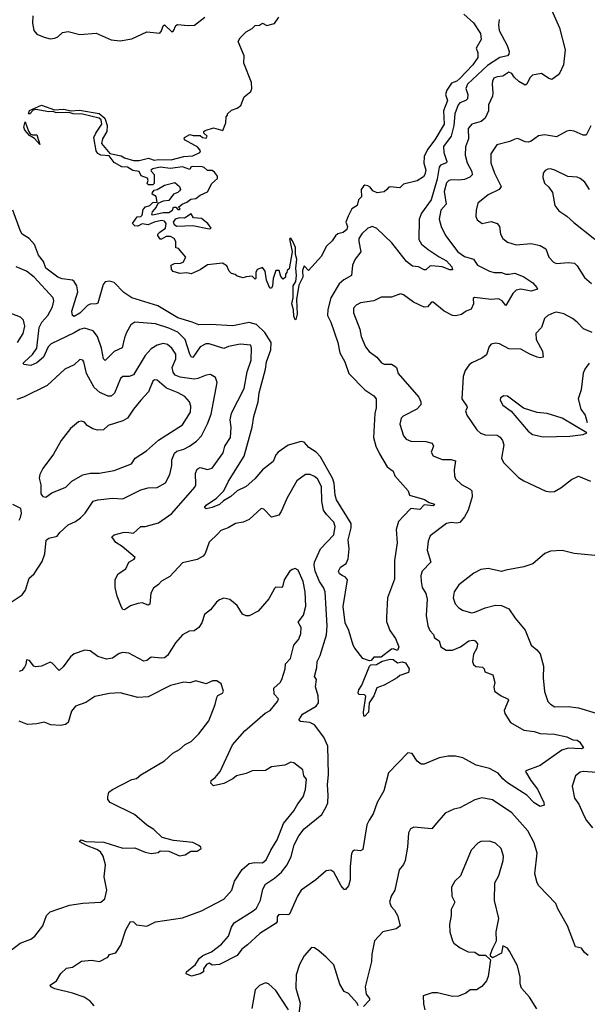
# Model space of a CAD drawing. Extents: x 1603745 to 1745082, y 385868 to 533966.
# Tile 222 of 256: x 1680209 to 1684033, y 399626 to 406259. Entities that reach past the tile are written whole.
import ezdxf

# ---------------------------------------------------------------- set-up
doc = ezdxf.new("R2010")
doc.units = 0

msp = doc.modelspace()

# ---------------------------------------------------------------- linework, layer by layer
at = {"layer": '0CON20XD'}
for points in [[(1683202.5, 406295), (1683266.8, 406236.8), (1683313.6, 406165), (1683317.1, 406125), (1683284.2, 406065.8), (1683295.8, 406035), (1683295.5, 406005), (1683262.1, 405955), (1683175, 405861.5), (1683155, 405844.5), (1683118.2, 405831.8), (1683086.5, 405785), (1683077.8, 405755), (1683091.1, 405715), (1683065.2, 405644.8), (1683068.4, 405555), (1683005, 405449.2), (1682956.8, 405383.2), (1682933.9, 405336.1), (1682932.5, 405292.5), (1682945.6, 405245), (1682939.2, 405215), (1682928.8, 405201.2), (1682886.1, 405173.9), (1682795, 405150), (1682770, 405125), (1682705, 405132.5), (1682695, 405130), (1682682.5, 405115), (1682665, 405100), (1682616.7, 405093.3), (1682587.5, 405105), (1682569.5, 405129.5), (1682555, 405138.8), (1682535, 405143.3), (1682525, 405137.5), (1682510, 405115), (1682512.5, 405065), (1682492.5, 405045), (1682482.5, 405007.5), (1682447.5, 404985), (1682422.5, 404935), (1682407.5, 404895), (1682416.7, 404865), (1682412.5, 404845), (1682388, 404825), (1682353, 404817), (1682336.8, 404803.2), (1682315, 404770), (1682275, 404730), (1682243.3, 404665), (1682155, 404570), (1682125, 404600), (1682115, 404570), (1682116, 404525), (1682090.5, 404469.5), (1682074.3, 404375), (1682079.4, 404275), (1682070, 404240), (1682065, 404237.5), (1682055, 404262.5), (1682054.5, 404305), (1682042.5, 404345), (1682050.6, 404385), (1682052.2, 404465), (1682070, 404495), (1682074.5, 404535), (1682070, 404585), (1682075.6, 404645), (1682066.9, 404676.9), (1682068.2, 404725), (1682048.2, 404768.2), (1682035, 404786.2), (1682027.5, 404782.5), (1682043.8, 404695), (1682025, 404580), (1682011.7, 404568.3), (1682010, 404555), (1682000, 404545), (1682000, 404525), (1681985, 404510), (1681968.3, 404528.3), (1681958.3, 404568.3), (1681935, 404570), (1681916.7, 404515), (1681913, 404467), (1681905, 404450), (1681895, 404450), (1681887.5, 404465), (1681872.5, 404505), (1681862.5, 404565), (1681845, 404590), (1681810, 404575), (1681800, 404555), (1681800, 404515), (1681795, 404510), (1681775, 404530), (1681735, 404527.5), (1681715, 404520), (1681675, 404530), (1681661.7, 404541.7), (1681635, 404550), (1681620, 404565), (1681605, 404600), (1681575, 404617.5), (1681475, 404606.7), (1681426.1, 404573.9), (1681365, 404547.5), (1681335, 404552.5), (1681288.3, 404548.3), (1681243.6, 404563.6), (1681232.5, 404575), (1681230, 404605), (1681253, 404617), (1681291.7, 404618.3), (1681310, 404625), (1681328.3, 404658.3), (1681278.3, 404718.3), (1681261.7, 404721.7), (1681260, 404765), (1681250, 404785), (1681225, 404797.5), (1681195, 404797.5), (1681165, 404780), (1681155, 404780), (1681140, 404805), (1681140, 404815), (1681152.3, 404827.7), (1681192.5, 404855), (1681196.2, 404885), (1681185, 404902), (1681165, 404906.5), (1681115, 404895.6), (1681075, 404876.7), (1681035, 404883.1), (1681005, 404867.1), (1680985, 404870), (1680968.8, 404885), (1681000.3, 404929.7), (1681025, 404933.5), (1681035, 404941.2), (1681040, 404980), (1681057, 404997), (1681085, 405008), (1681105, 405026.2), (1681135, 405030), (1681127.5, 405067.5), (1681102.5, 405082.5), (1681102.9, 405095), (1681115, 405111.2), (1681135, 405113.8), (1681185, 405143.1), (1681255, 405161.1), (1681286, 405135), (1681291.4, 405115), (1681286.2, 405105), (1681275.5, 405094.5), (1681245, 405084), (1681215, 405041.4), (1681175, 405037.1), (1681140, 405020), (1681129.2, 404995), (1681102, 404965), (1681097.5, 404947.5), (1681105, 404944.2), (1681175, 404958.8), (1681215, 404960), (1681237.5, 404975), (1681245, 404996.2), (1681260, 404995), (1681275, 404980), (1681285, 404980), (1681290, 404985), (1681280, 404995), (1681303.9, 405016.1), (1681335, 405028.8), (1681361.1, 405048.9), (1681396.7, 405055), (1681425, 405076.7), (1681475, 405098.8), (1681502.5, 405155), (1681541.7, 405188.3), (1681542.5, 405205), (1681522.5, 405232.5), (1681505, 405242), (1681473.3, 405243.3), (1681453, 405263), (1681437.7, 405267.7), (1681370.9, 405269.1), (1681361.2, 405265), (1681355, 405250), (1681306.4, 405266.4), (1681225, 405257.1), (1681155, 405265.3), (1681105, 405253.8), (1681092.9, 405245), (1681096.1, 405236.1), (1681114, 405215), (1681114.1, 405155.9), (1681105, 405146.2), (1681076.1, 405146.1), (1681068.8, 405155), (1681073.8, 405175), (1681070.5, 405190.5), (1681028, 405208), (1681013.3, 405235), (1680972.2, 405242.2), (1680935, 405264.3), (1680897.4, 405267.4), (1680846.2, 405296.2), (1680811.9, 405341.9), (1680755, 405345.4), (1680735, 405357.8), (1680724.6, 405375), (1680708.5, 405465), (1680721.1, 405495), (1680763.1, 405555), (1680758.2, 405585), (1680745, 405594.6), (1680632.7, 405622.7), (1680570, 405625), (1680542.4, 405632.4), (1680455, 405632.3), (1680435, 405640), (1680405, 405638.8), (1680317.1, 405652.9), (1680300, 405650), (1680277.5, 405625), (1680267.5, 405625), (1680275, 405647.8), (1680355, 405682.7), (1680442.5, 405652.5), (1680505, 405656.2), (1680555, 405645.5), (1680611.7, 405648.3), (1680745, 405627.3), (1680782.7, 405595), (1680799.4, 405545), (1680795.4, 405504.6), (1680766.2, 405455), (1680760, 405425), (1680816.6, 405356.6), (1680892.6, 405342.6), (1680915, 405329.1), (1680975, 405310), (1681015, 405310.4), (1681077, 405327), (1681115, 405312.3), (1681145, 405317.1), (1681230, 405315), (1681313.9, 405336.1), (1681375, 405342.5), (1681423.3, 405365), (1681427.5, 405375), (1681409.5, 405399.5), (1681325, 405447.5), (1681317.5, 405455), (1681320, 405465), (1681355, 405486.2), (1681378.3, 405478.3), (1681425, 405477.5), (1681440, 405465), (1681465, 405460), (1681472.5, 405475), (1681450, 405495), (1681450, 405505), (1681458.3, 405511.7), (1681515, 405530), (1681578.3, 405511.7), (1681597.5, 405565), (1681600, 405605), (1681610, 405615), (1681610, 405625), (1681635, 405650), (1681675, 405662.5), (1681699.3, 405680.7), (1681721.7, 405738.3), (1681766.1, 405773.9), (1681773.3, 405795), (1681770, 405835), (1681720, 405965), (1681721.2, 406015), (1681681.7, 406111.7), (1681695, 406137.5), (1681735, 406176), (1681775, 406198.8), (1681795, 406220), (1681825, 406222), (1681845, 406236), (1681875, 406218.8), (1681925, 406234), (1681955, 406276.7)], [(1683782, 406345), (1683846.1, 406203.9), (1683884, 406055), (1683872, 405955), (1683848.8, 405901.2), (1683835.8, 405884.2), (1683795, 405856), (1683775, 405862), (1683725, 405896), (1683665, 405885.7), (1683645, 405867.1), (1683625.3, 405824.7), (1683615, 405817.8), (1683572.9, 405842.9), (1683541.5, 405871.5), (1683525, 405896.5), (1683505, 405906.2), (1683465, 405878.9), (1683425, 405874.3), (1683404.3, 405865), (1683393.5, 405845), (1683391.5, 405825), (1683397.7, 405765), (1683394.2, 405744.2), (1683366.5, 405685), (1683366.9, 405645), (1683344.5, 405595.5), (1683317.1, 405572.9), (1683255, 405555.7), (1683231.1, 405525), (1683232.9, 405455), (1683212.4, 405402.4), (1683210.4, 405345), (1683224.5, 405295.5), (1683255.3, 405235), (1683256.6, 405213.4), (1683242.9, 405197.1), (1683205, 405182.5), (1683165, 405177.2), (1683115, 405180), (1683100, 405175), (1683085, 405160), (1683067.9, 405102.1), (1683082.9, 405015), (1683045.4, 404975), (1683035.6, 404915), (1683048.1, 404865), (1683078.1, 404805), (1683161.9, 404695), (1683205, 404664.5), (1683265.5, 404645.5), (1683293.8, 404605), (1683374, 404565), (1683405, 404555.4), (1683455, 404555.5), (1683484, 404544), (1683505, 404545.4), (1683545, 404550.4), (1683605, 404527.3), (1683666.5, 404486.5), (1683694.2, 404455), (1683697.3, 404442.7), (1683655, 404429.6), (1683585, 404443.9), (1683555, 404436.2), (1683532.3, 404415), (1683485, 404332.5), (1683458.6, 404365), (1683435, 404378.5), (1683385, 404374.7), (1683272.7, 404387.3), (1683265, 404380), (1683265.7, 404345), (1683251.2, 404308.8), (1683216.2, 404295), (1683185, 404272.5), (1683146.4, 404263.6), (1683125, 404266.7), (1683070, 404295), (1682995, 404355.8), (1682982.5, 404355), (1682955.7, 404324.3), (1682935, 404322.2), (1682861.4, 404355), (1682795, 404404.4), (1682775, 404412.9), (1682715, 404390.6), (1682645, 404388.9), (1682595, 404364.5), (1682505, 404350.5), (1682475, 404336.7), (1682458.8, 404315), (1682457.7, 404285), (1682500.4, 404175), (1682509.6, 404125), (1682538.9, 404055), (1682564, 404024), (1682614.2, 403985), (1682646.8, 403946.8), (1682665, 403939.2), (1682715, 403938.6), (1682737.5, 403925), (1682746.7, 403915), (1682758, 403875), (1682898.6, 403715), (1682911.9, 403685), (1682911.4, 403665), (1682885.5, 403634.5), (1682791.8, 403588.2), (1682778.6, 403575), (1682771.1, 403535), (1682796, 403456), (1682813.9, 403433.9), (1682845, 403419.1), (1682946.4, 403416.4), (1682987.1, 403407.1), (1682996.2, 403385), (1682982, 403345), (1682995, 403320), (1683055, 403295.6), (1683115, 403297.1), (1683145, 403286.2), (1683135.7, 403225.7), (1683138, 403185), (1683145.7, 403165.7), (1683185, 403127.5), (1683245, 403096.7), (1683255.5, 403085), (1683257.2, 403045), (1683230.2, 402955), (1683205, 402909.4), (1683175, 402872.3), (1683155, 402866.4), (1683115, 402871.1), (1683084.5, 402865.5), (1682975, 402782), (1682960.5, 402745), (1682954.5, 402685.5), (1682978.9, 402605), (1682920.5, 402545), (1682911.8, 402515), (1682913.5, 402475), (1682921.4, 402435), (1682944.5, 402394.5), (1682955.5, 402355), (1682948.6, 402245), (1682959.2, 402175), (1682972, 402145), (1682996.4, 402116.4), (1683003.8, 402093.8), (1683035.7, 402075), (1683045.8, 402035), (1683082, 402012), (1683125, 402011.5), (1683178, 402035), (1683235, 402075.7), (1683265, 402079.2), (1683278.8, 402075), (1683294, 402055), (1683288.8, 402025), (1683265.6, 401985), (1683260.8, 401935), (1683265.7, 401915.7), (1683282.4, 401902.4), (1683328.3, 401898.3), (1683338.8, 401885), (1683343.3, 401865), (1683395.7, 401845.7), (1683410, 401795), (1683403.9, 401763.9), (1683408.8, 401735), (1683453.3, 401703.3), (1683496.7, 401685), (1683502, 401675), (1683472.9, 401605), (1683478, 401585), (1683515.8, 401525), (1683605, 401471.9), (1683675, 401463.1), (1683715, 401450), (1683812.5, 401445), (1683895, 401429.1), (1683935, 401408.8), (1683965, 401405.6), (1683980.8, 401395), (1684006.7, 401355), (1683995, 401346.7), (1683905, 401351.1), (1683861.8, 401338.2), (1683715, 401235.7), (1683620, 401200), (1683617.5, 401195), (1683653, 401133), (1683698, 401075), (1683741.2, 400985), (1683742.5, 400967.5), (1683715, 400958.8), (1683675, 400982.5), (1683625, 401035.7), (1683495, 401118), (1683465, 401144.2), (1683433.7, 401183.7), (1683375, 401214.7), (1683285, 401236.6), (1683195, 401286.9), (1683145, 401298.5), (1683095, 401298.6), (1683035, 401286.2), (1682935, 401243.3), (1682915, 401243.3), (1682886.7, 401265), (1682852.5, 401315), (1682825, 401320), (1682694, 401185), (1682661.4, 401065), (1682618.6, 400985), (1682591.3, 400908.7), (1682563.5, 400866.5), (1682548, 400835), (1682520, 400670), (1682505, 400660), (1682465, 400663.8), (1682453, 400657), (1682445, 400642.5), (1682436.4, 400555), (1682435.7, 400465.7), (1682425, 400423.8), (1682405, 400398.8), (1682395, 400400), (1682375, 400423.3), (1682325.4, 400515.4), (1682305, 400529.2), (1682275, 400525.8), (1682203.8, 400465), (1682105, 400394.2), (1682080.6, 400355), (1682027.1, 400232.9), (1682015, 400228), (1681955, 400231.2), (1681943.1, 400215), (1681944, 400185), (1681938.1, 400171.9), (1681826.2, 400103.8), (1681745, 400026), (1681705, 399998.8), (1681673.3, 399955), (1681555, 399894.3), (1681505, 399890), (1681496.4, 399896.4), (1681485, 399902.5), (1681467.5, 399895), (1681447.5, 399865), (1681446.7, 399845), (1681425, 399832), (1681367, 399817), (1681331.7, 399831.7), (1681332.5, 399845), (1681392.5, 399895), (1681418.8, 399935), (1681443.8, 399955), (1681501.1, 399978.9), (1681568.7, 400031.3), (1681615.6, 400085), (1681635, 400146.7), (1681654.6, 400175.4), (1681781.9, 400255), (1681804.5, 400275), (1681831.3, 400328.7), (1681847, 400403), (1681866, 400435), (1681924.7, 400475.3), (1681972.5, 400517.5), (1682011.5, 400565), (1682037.9, 400622.1), (1682058.4, 400701.6), (1682089.1, 400760.9), (1682125, 400809.2), (1682243.8, 400905), (1682272.9, 400957.1)], [(1683439.5, 406260.5), (1683434.4, 406225), (1683438.5, 406185), (1683492.7, 406085), (1683507.4, 406045), (1683504.7, 406025.3), (1683495, 406016.2), (1683445, 406004.1), (1683361, 405949), (1683225, 405825.3), (1683214.3, 405795), (1683227.8, 405755), (1683225.4, 405725), (1683215, 405713.8), (1683175, 405698.7), (1683163.2, 405685), (1683141, 405625), (1683133.7, 405546.3), (1683115.2, 405474.8), (1683063.8, 405405), (1683066.9, 405365), (1683087.3, 405302.7), (1683084.3, 405295), (1683045, 405279.1), (1683034.2, 405265.8), (1683022.8, 405185), (1682981.4, 405045), (1682917.3, 404955), (1682900.9, 404915), (1682897.8, 404777.8), (1682916, 404746), (1682961.7, 404711.7), (1683035, 404660.3), (1683085, 404634.7), (1683120.7, 404595), (1683126.1, 404573.9), (1683107.3, 404572.7), (1683055, 404593.6), (1682985, 404601.2), (1682972.2, 404597.8), (1682945.8, 404574.2), (1682935, 404573.3), (1682895, 404593.1), (1682855, 404597.9), (1682815, 404630.9), (1682716.7, 404756.7), (1682615, 404851.8), (1682585, 404864.7), (1682555, 404854.1), (1682515, 404816.6), (1682494.7, 404785), (1682492.9, 404765), (1682507.8, 404695), (1682468.4, 404645), (1682451.1, 404605), (1682444.7, 404535.3), (1682393.5, 404506.5), (1682361.2, 404478.8), (1682304.6, 404385), (1682285, 404307.5), (1682282.1, 404265), (1682305, 404220.8), (1682351.8, 404085), (1682365.4, 404015), (1682399.2, 403955), (1682427.1, 403875), (1682535, 403765.5), (1682596, 403726), (1682610.8, 403705), (1682611.1, 403645), (1682601.2, 403605), (1682592.1, 403445), (1682609.1, 403385), (1682632.7, 403335), (1682685, 403245.8), (1682725, 403217.5), (1682735.8, 403185), (1682825.8, 403085), (1682836.1, 403056.1), (1682937.2, 403027.2), (1682967.2, 403007.2), (1683003.3, 402995), (1682995, 402984.7), (1682935, 402990), (1682905, 402959.2), (1682845, 402967.1), (1682795, 402914.3), (1682761.7, 402878.3), (1682745.7, 402825.7), (1682751.5, 402735), (1682734.4, 402615), (1682735, 402490), (1682688.1, 402365), (1682679.4, 402235), (1682681.1, 402205), (1682702.5, 402145), (1682741.2, 402091.2), (1682762.4, 402035), (1682755, 402010), (1682725, 402020.5), (1682715, 402018.1), (1682644.4, 401965.6), (1682595, 401964), (1682577.1, 401942.9), (1682565, 401939.6), (1682522, 401955), (1682467.1, 402025), (1682456, 402045), (1682426.5, 402145), (1682401.8, 402195), (1682388.5, 402305), (1682417.3, 402485), (1682405, 402504.5), (1682382, 402515), (1682364.3, 402525), (1682356.9, 402545), (1682370.2, 402569.8), (1682408.9, 402595), (1682422.9, 402627.1), (1682428.1, 402695), (1682422.3, 402755), (1682441.6, 402835), (1682441.5, 402865), (1682343.2, 403025), (1682334.7, 403055), (1682328.8, 403135), (1682319.5, 403165), (1682234.8, 403315), (1682206.9, 403345), (1682157, 403377), (1682125, 403411.8), (1682105, 403417.5), (1682017, 403393), (1681950, 403345), (1681935, 403326.7), (1681917, 403283), (1681844, 403226), (1681792.2, 403165), (1681734.2, 403115), (1681675, 403086.1), (1681632.7, 403047.3), (1681581.9, 403018.1), (1681555, 402992.9), (1681505, 402972.1), (1681464.4, 402964.4), (1681453.3, 402973.3), (1681465, 402987.5), (1681535, 403035.7), (1681584, 403085), (1681615, 403149.2), (1681721.1, 403318.9), (1681774.6, 403515), (1681786.2, 403585), (1681816.5, 403683.5), (1681821.4, 403745), (1681865.7, 403905), (1681870.9, 403955), (1681902.1, 404035), (1681902.7, 404085), (1681861.1, 404151.1), (1681805.3, 404205), (1681755, 404219.4), (1681645, 404195.7), (1681495, 404205.3), (1681415, 404202.9), (1681371.8, 404221.8), (1681275, 404249.4), (1681140.5, 404330.5), (1680965, 404385.8), (1680910.2, 404420.2), (1680845, 404488), (1680815, 404498.2), (1680785, 404491.8), (1680770.4, 404475), (1680735, 404350), (1680725, 404344.4), (1680685, 404343.1), (1680665.7, 404334.3), (1680615, 404282.9), (1680575, 404260), (1680563.8, 404265), (1680560, 404295), (1680600.9, 404425), (1680593.6, 404465), (1680576, 404496), (1680563.8, 404503.8), (1680495, 404513.8), (1680465, 404524.5), (1680385, 404585.7), (1680370.3, 404630.3), (1680335, 404673.3), (1680309.5, 404745), (1680272.2, 404785), (1680226.5, 404815), (1680215.3, 404835), (1680163.2, 404975)], [(1680297.1, 406285), (1680295.6, 406235), (1680305, 406186.2), (1680325, 406162), (1680375, 406141.4), (1680415, 406129.4), (1680445, 406133.3), (1680466.9, 406143.1), (1680498.5, 406171.5), (1680535, 406178.9), (1680615, 406158.1), (1680725, 406167.8), (1680825, 406122), (1680885, 406115.4), (1680965, 406130.6), (1681065, 406175.8), (1681153.2, 406166.8), (1681165, 406183.8), (1681175, 406217.5), (1681185, 406223.3), (1681235, 406177.5), (1681245, 406182.5), (1681260.7, 406219.3), (1681273, 406227), (1681345, 406218.8), (1681387.3, 406222.7), (1681456.2, 406275)], [(1680345, 405417.5), (1680309.3, 405459.3), (1680275, 405478.8), (1680244.4, 405515), (1680238.1, 405535), (1680245, 405570), (1680267.9, 405507.9), (1680280.6, 405490.6), (1680295, 405483.3), (1680325, 405483.8), (1680345, 405417.5)], [(1684056.6, 405543.4), (1684025, 405480), (1684005, 405481.2), (1683945, 405507.8), (1683915, 405513.3), (1683895, 405508.1), (1683825, 405469.5), (1683745, 405483.3), (1683705, 405475.5), (1683655, 405440), (1683635, 405433.3), (1683615, 405435.6), (1683565, 405458), (1683545, 405454.2), (1683511.5, 405438.5), (1683424, 405416), (1683383.6, 405355), (1683382.7, 405295), (1683408.5, 405225), (1683452.5, 405135), (1683438.8, 405115), (1683365, 405078.5), (1683296.4, 405023.6), (1683284.2, 404975), (1683282.7, 404932.7), (1683291.2, 404911.2), (1683325, 404886.2), (1683385, 404898.9), (1683426.9, 404886.9), (1683442, 404865), (1683448.8, 404815), (1683463.3, 404785), (1683495, 404760), (1683555, 404742), (1683655, 404751.2), (1683715, 404738), (1683753.8, 404715), (1683775, 404660), (1683805, 404626.2), (1683825, 404616.2), (1683905, 404624), (1683948.1, 404618.1), (1683965, 404601.2), (1684015, 404521.4), (1684060.6, 404480.6)], [(1684048.9, 405115), (1684015.6, 405165), (1683985, 405188.1), (1683965, 405197.1), (1683901.7, 405201.7), (1683815, 405245.7), (1683785, 405254.2), (1683767.7, 405252.3), (1683748.3, 405241.7), (1683736.7, 405225), (1683733.3, 405195), (1683745, 405157.5), (1683775, 405130), (1683798, 405095), (1683813.6, 405006.4), (1683841.2, 404971.2), (1683895, 404934.3), (1683941.7, 404891.7), (1684085, 404781.4)], [(1681485, 404850), (1681495, 404852.5), (1681500, 404855), (1681475.8, 404885), (1681435, 404918.8), (1681380, 404925), (1681365, 404950), (1681319.2, 404920.8), (1681285, 404924.3), (1681256.2, 404915), (1681243.8, 404893.8), (1681250, 404880), (1681268.3, 404868.3), (1681375, 404872.5), (1681485, 404850)], [(1682272.9, 400957.1), (1682285, 400984), (1682288.4, 401035), (1682282.8, 401105), (1682290.2, 401175), (1682284.6, 401364.6), (1682257.8, 401425), (1682195, 401508.9), (1682164, 401524), (1682101.8, 401531.8), (1682093.3, 401535), (1682091.2, 401545), (1682115, 401580.6), (1682206.1, 401633.9), (1682222.4, 401657.6), (1682221.1, 401705), (1682202.5, 401765), (1682208.8, 401815), (1682194.2, 401835), (1682210.8, 401895), (1682213.3, 401935), (1682233.7, 401976.3), (1682275.8, 402114.2), (1682280.3, 402175), (1682268, 402405), (1682256.8, 402435), (1682228.4, 402475), (1682200.4, 402545), (1682192.5, 402585), (1682195.6, 402604.4), (1682235.9, 402694.1), (1682325, 402789.2), (1682334.6, 402845), (1682324.5, 402875), (1682275.6, 402925.6), (1682256.5, 402955), (1682244.7, 403015), (1682242.1, 403115), (1682215.5, 403165), (1682195, 403182.2), (1682165, 403195.6), (1682135.5, 403194.5), (1682077.3, 403152.7), (1682011.7, 403038.3), (1681971.4, 402945), (1681955, 402922), (1681905, 402906.7), (1681855, 402961.2), (1681835, 402966.2), (1681755, 402892.5), (1681715.4, 402874.6), (1681663.3, 402865), (1681614.5, 402835.5), (1681565, 402816.9), (1681543.8, 402796.2), (1681485, 402740), (1681457.6, 402662.4), (1681445, 402646), (1681405, 402622.5), (1681305, 402599.2), (1681221.3, 402508.7), (1681165, 402477.5), (1681145.3, 402454.7), (1681109.6, 402430.4), (1681092.7, 402395), (1681085, 402321.2), (1681075, 402315.8), (1681035, 402330), (1681004, 402326), (1680955, 402311.1), (1680915, 402282.9), (1680905, 402285.7), (1680895, 402301.4), (1680865.8, 402375), (1680852.1, 402435), (1680852.3, 402487.7), (1680873.6, 402525), (1680925, 402560), (1680945.5, 402604.5), (1680981.2, 402625), (1680988, 402635), (1680900.2, 402710.2), (1680857.6, 402737.6), (1680830, 402775), (1680845, 402788), (1680913.2, 402806.8), (1680945.4, 402805.4), (1680975, 402799.2), (1681025, 402844.4), (1681055, 402845.6), (1681145, 402870), (1681235, 402931.5), (1681390, 403110), (1681396.2, 403125), (1681393.3, 403205), (1681405, 403231.4), (1681425, 403241.5), (1681475, 403228.5), (1681505, 403238.5), (1681579.7, 403340.3), (1681591.1, 403385), (1681628.9, 403445), (1681633.8, 403515), (1681626.2, 403563.8), (1681635, 403608.8), (1681720.9, 403775), (1681742.6, 403887.4), (1681768.9, 403965), (1681770.6, 404045), (1681765.5, 404065.5), (1681695, 404073.1), (1681615, 404056.7), (1681585, 404044.4), (1681485, 404074.7), (1681463.3, 404075), (1681425, 404054.6), (1681375, 403984), (1681365, 403987.5), (1681355, 404005.7), (1681324.2, 404105), (1681273.8, 404153.8), (1681215, 404180.2), (1681125, 404209.7), (1680985, 404221.4), (1680957.6, 404202.4), (1680928.6, 404151.4), (1680914.4, 404115), (1680900.6, 404049.4), (1680845, 404023.6), (1680785, 403962.5), (1680773.6, 403973.6), (1680759.2, 404045), (1680733.5, 404125), (1680705, 404163.6), (1680645, 404180), (1680615, 404171.8), (1680575, 404150.3), (1680420.9, 404075), (1680401.3, 404055), (1680368.5, 403985), (1680325, 403948), (1680285, 403929.1), (1680236.7, 403936.7), (1680233.3, 403945), (1680240.8, 403955), (1680295, 404002.3), (1680323.7, 404045), (1680340.4, 404185), (1680358.3, 404221.7), (1680399.4, 404265), (1680430.4, 404325), (1680440, 404365), (1680435.3, 404385.3), (1680306.8, 404525), (1680255, 404565.3), (1680185, 404594.4)], [(1680193.5, 404085), (1680233.3, 404145), (1680243.8, 404195), (1680235, 404233.8), (1680215, 404254.3), (1680115, 404292.2)], [(1684065, 404151.9), (1684006.7, 404176.7), (1683965, 404221.8), (1683932.9, 404245), (1683875, 404277.2), (1683825, 404287.8), (1683806.7, 404285), (1683766.7, 404265), (1683744.5, 404245.5), (1683725.7, 404184.3), (1683686.1, 404143.9), (1683688.6, 404105), (1683732, 404025), (1683736.7, 403985), (1683715, 403980), (1683695.6, 403984.4), (1683646.6, 404006.6), (1683585, 404038.8), (1683505, 404041.1), (1683442.5, 404075), (1683415, 404078.9), (1683385, 404072), (1683373.2, 404056.8), (1683355, 404002), (1683322.4, 403977.6), (1683255, 403948), (1683237, 403933), (1683211.2, 403895), (1683198, 403855), (1683188.9, 403705), (1683222.5, 403655), (1683224.4, 403645), (1683212.5, 403625), (1683221.1, 403595), (1683288.1, 403495), (1683314, 403474), (1683345, 403462.7), (1683425, 403461.1), (1683446.9, 403446.9), (1683462.9, 403425), (1683470, 403395), (1683455.8, 403305), (1683468, 403275), (1683570, 403175), (1683605, 403151.4), (1683755, 403082.5), (1683785, 403078), (1683811.7, 403081.7), (1683855, 403104.2), (1683927.9, 403162.1), (1683975, 403184.2), (1684055, 403150)], [(1680105, 402303.5), (1680226, 402385), (1680247.5, 402415), (1680272.9, 402497.1), (1680307.5, 402525), (1680360.7, 402609.3), (1680378.9, 402661.1), (1680386.7, 402753.3), (1680405, 402767.1), (1680460.7, 402779.3), (1680479.2, 402805), (1680535, 402855.5), (1680585, 402878.5), (1680617.9, 402902.1), (1680650.6, 402935), (1680705, 403014.4), (1680735, 403024.5), (1680835, 403035.5), (1680905, 403030.5), (1681025, 403091.9), (1681075, 403104.4), (1681135, 403106.7), (1681190.5, 403139.5), (1681220.5, 403195), (1681233.6, 403255), (1681233.3, 403295), (1681251.7, 403338.3), (1681268.4, 403351.6), (1681314.2, 403365), (1681353.1, 403385), (1681399.6, 403420.4), (1681434, 403456), (1681474.1, 403535.9), (1681498.3, 403601.7), (1681538.9, 403815), (1681528.3, 403848.3), (1681495, 403868.1), (1681465, 403864.4), (1681409.3, 403840.7), (1681385, 403836.6), (1681291.1, 403851.1), (1681257.3, 403865), (1681243.1, 403885), (1681237.1, 403915), (1681261.1, 403975), (1681260, 404005), (1681234.6, 404045), (1681205, 404071.8), (1681175, 404077.5), (1681135, 404066.4), (1681095, 404041.4), (1681055, 403996.7), (1680975, 403866.7), (1680945.6, 403855.6), (1680905, 403854.2), (1680888.7, 403841.3), (1680847.5, 403742.5), (1680826.5, 403723.5), (1680805, 403723.8), (1680748.4, 403748.4), (1680711.2, 403781.2), (1680658.5, 403875), (1680642, 403955), (1680635, 403966.2), (1680615, 403970), (1680575.7, 403934.3), (1680514, 403905), (1680394.2, 403795), (1680233.8, 403715), (1680190.8, 403699.2)], [(1684045.9, 403944.1), (1684015.7, 403905), (1684005, 403876.7), (1683992.1, 403765), (1683972.5, 403705), (1683988.6, 403635), (1684018, 403595), (1684033.3, 403545)], [(1680385, 403041.9), (1680425, 403071.2), (1680520.9, 403109.1), (1680560.2, 403149.8), (1680635, 403192.2), (1680685, 403204.5), (1680745, 403204.3), (1680845, 403222.9), (1680962.2, 403267.8), (1680986.2, 403305), (1681064, 403355), (1681145, 403425.5), (1681305, 403530.6), (1681360, 403615), (1681362.7, 403655), (1681352.9, 403685), (1681320.9, 403720.8), (1681276.2, 403746.2), (1681197.3, 403777.2), (1681135, 403831.4), (1681117, 403833), (1681105, 403824), (1681077.1, 403752.9), (1681024.4, 403695), (1680975.7, 403635), (1680936.2, 403573.8), (1680905, 403556.7), (1680805.8, 403524.2), (1680773.3, 403496.7), (1680734.2, 403494.2), (1680702.3, 403502.3), (1680663.3, 403525), (1680645, 403546.7), (1680625, 403553.3), (1680605, 403550), (1680552.5, 403505), (1680488.8, 403425), (1680437, 403333), (1680365, 403236.2), (1680345.4, 403195), (1680341.1, 403171.1), (1680350.5, 403125), (1680350.8, 403065), (1680365, 403046.2), (1680385, 403041.9)], [(1683735, 403449.2), (1683915, 403454.2), (1684006.1, 403463.9), (1684030, 403475), (1683865, 403574.2), (1683762.5, 403605), (1683695, 403612.5), (1683602.5, 403642.5), (1683495, 403723.8), (1683470, 403725), (1683449.3, 403710.7), (1683446.7, 403695), (1683465, 403661.2), (1683520.7, 403620.7), (1683635, 403486), (1683665, 403464.3), (1683735, 403449.2)], [(1680205, 402887.5), (1680213.8, 402905), (1680221.2, 402935), (1680216.4, 402966.4), (1680163, 402993)], [(1684085, 402648.6), (1683945, 402662.7), (1683865, 402682.7), (1683785, 402679.1), (1683748.1, 402661.9), (1683666.4, 402593.6), (1683606.4, 402573.6), (1683485, 402551.4), (1683455, 402540.6), (1683365, 402561.1), (1683315, 402555.7), (1683269.4, 402530.6), (1683167.4, 402452.6), (1683135.5, 402405), (1683129.5, 402365), (1683143.3, 402325), (1683167.5, 402297.5), (1683192.2, 402282.2), (1683253.4, 402263.4), (1683275, 402266.7), (1683345, 402296.6), (1683415.4, 402314.6), (1683455, 402312.7), (1683505, 402290.8), (1683546.7, 402226.7), (1683615.5, 402145.5), (1683655.5, 402045.5), (1683692.5, 402015), (1683715, 401986.7), (1683738.2, 401905), (1683735.5, 401825), (1683745, 401732.5), (1683768.1, 401665), (1683785, 401647.1), (1683815, 401630), (1683905, 401633.1), (1683975, 401622.9), (1684212.4, 401552.4)], [(1680420, 399745), (1680413.8, 399756.2), (1680456.6, 399783.4), (1680485.7, 399835), (1680525, 399870), (1680565, 399877.5), (1680625, 399917.1), (1680693.6, 399923.6), (1680746.4, 399913.6), (1680802.5, 399945), (1680815, 399962.5), (1680856.4, 399973.6), (1680890, 400025), (1680925, 400127.5), (1680955, 400183.8), (1680975, 400181.2), (1680995, 400161.2), (1681065, 400152), (1681125, 400182.5), (1681305, 400208.9), (1681433.8, 400255), (1681585, 400334.4), (1681638.6, 400395), (1681655.5, 400455), (1681707.8, 400535), (1681755, 400574.7), (1681792.2, 400582.2), (1681845, 400578.5), (1681869.9, 400600.1), (1681900.6, 400665), (1681943.5, 400735), (1681986.2, 400845), (1682055, 400928.9), (1682082.2, 400977.8), (1682120, 401025), (1682135, 401072.5), (1682141.9, 401141.9), (1682123.8, 401165), (1682115.9, 401205.9), (1682055, 401253.3), (1682035, 401256.7), (1681995, 401236.2), (1681905, 401225.6), (1681865, 401202.2), (1681775, 401199.4), (1681735, 401180), (1681668.8, 401165), (1681644, 401145), (1681585.4, 401114.6), (1681515, 401097.5), (1681497.5, 401115), (1681498.8, 401135), (1681525.7, 401154.3), (1681560.5, 401195), (1681642.1, 401375), (1681725, 401467.5), (1681862.7, 401587.3), (1681895.7, 401605), (1681945.8, 401665), (1681953.3, 401685), (1681924.4, 401714.4), (1681921.1, 401755), (1681963.1, 401795), (1681975.6, 401815), (1681998.6, 401885), (1682000.6, 401919.4), (1682033.1, 401955), (1682055.6, 402045), (1682090, 402085), (1682103.3, 402125), (1682104.4, 402165), (1682085, 402200), (1682122.3, 402247.7), (1682137.8, 402307.8), (1682131.9, 402405), (1682117.9, 402475), (1682085, 402550), (1682065, 402561.2), (1682044.3, 402555.7), (1682027.9, 402542.1), (1681990, 402485), (1681980.8, 402439.2), (1681975, 402433.8), (1681935, 402435.8), (1681925, 402427.5), (1681886.7, 402356.7), (1681815, 402274.2), (1681755, 402244.2), (1681735, 402244.2), (1681710, 402255), (1681675, 402313.8), (1681625, 402354), (1681585, 402361.2), (1681555, 402350), (1681535.8, 402335), (1681495, 402284), (1681455, 402251.2), (1681435.6, 402195), (1681415, 402164), (1681385, 402141.2), (1681351.2, 402138.8), (1681305.4, 402114.6), (1681257.8, 402062.2), (1681205, 401975.6), (1681185, 401960.4), (1681165, 401957.5), (1681095, 401965.6), (1681065, 401942.5), (1681045, 401937.1), (1680945, 401990.8), (1680905, 401995.8), (1680880.3, 401989.7), (1680835, 401956.9), (1680795, 401950.6), (1680735, 401968.9), (1680685, 402007.1), (1680648.3, 402011.7), (1680575, 401987.5), (1680552.2, 401967.8), (1680501.2, 401898.8), (1680474.2, 401874.2), (1680428.8, 401925), (1680415, 401930), (1680355, 401904.3), (1680315, 401898.8), (1680304.1, 401904.1), (1680275, 401942.5), (1680255, 401947.5), (1680251.2, 401915), (1680242.3, 401897.7), (1680222.5, 401875), (1680205, 401868.8)], [(1682535, 401566.7), (1682528.3, 401568.3), (1682525.6, 401595), (1682541.7, 401701.7), (1682531.7, 401711.7), (1682495, 401713.3), (1682490, 401725), (1682494, 401745), (1682513.5, 401776.5), (1682565, 401904.4), (1682575, 401912.7), (1682614.1, 401915.9), (1682652, 401938), (1682705, 401952), (1682725, 401948.6), (1682755, 401925.8), (1682785, 401933.8), (1682807.3, 401927.3), (1682832.5, 401885), (1682829.3, 401860.7), (1682769.3, 401840.7), (1682752.5, 401825), (1682665, 401776.2), (1682615, 401757.5), (1682594.2, 401705), (1682562.7, 401657.3), (1682559.6, 401595), (1682535, 401566.7)], [(1680155, 399994.3), (1680212.6, 400037.4), (1680285.2, 400064.8), (1680310.6, 400085), (1680364.5, 400155), (1680390, 400225), (1680415, 400250), (1680545, 400293.2), (1680635, 400307.5), (1680755.8, 400315), (1680782.7, 400337.2), (1680795.3, 400394.7), (1680778.9, 400485), (1680786.9, 400565), (1680770.5, 400625), (1680752.4, 400652.4), (1680729.6, 400669.6), (1680660, 400695), (1680615, 400720), (1680611.2, 400725), (1680622.5, 400735), (1680653.6, 400723.6), (1680775, 400719.2), (1680905, 400678.8), (1680985, 400681.2), (1681055, 400651.2), (1681095, 400643.3), (1681141.7, 400648.3), (1681155, 400660), (1681215, 400657.5), (1681285, 400627.5), (1681325, 400632.5), (1681363, 400657), (1681405, 400657.5), (1681432.5, 400675), (1681430, 400685), (1681416.1, 400696.1), (1681376.4, 400716.4), (1681245, 400730), (1681169.3, 400749.3), (1681113.9, 400803.9), (1681065, 400832.5), (1680983.3, 400905), (1680818.8, 400985), (1680803.8, 401005), (1680803.8, 401025), (1680810, 401055), (1680835, 401073.3), (1680965, 401140), (1680995, 401147.5), (1681025, 401172.5), (1681183.6, 401266.4), (1681241.7, 401318.3), (1681285, 401342.5), (1681325, 401377.5), (1681365, 401397.5), (1681415, 401447.5), (1681483.3, 401535), (1681525.8, 401645), (1681536.4, 401693.6), (1681545, 401707.5), (1681575, 401723.3), (1681582.5, 401735), (1681566.1, 401786.1), (1681537.5, 401805), (1681507.5, 401805), (1681465, 401784.2), (1681395, 401805.6), (1681355, 401792), (1681314.1, 401795.9), (1681225, 401774.2), (1681075, 401696.7), (1681005, 401693.5), (1680885, 401724.3), (1680815, 401719.2), (1680715, 401700), (1680655, 401660), (1680585, 401634), (1680558.3, 401601.7), (1680536.2, 401523.8), (1680518.3, 401511.7), (1680485, 401504.3), (1680419.1, 401509.1), (1680375, 401527.5), (1680325, 401515.6), (1680261.9, 401511.9), (1680205, 401534.5)], [(1684095, 401188.9), (1684005, 401195.6), (1683985, 401189.2), (1683954, 401165), (1683931.1, 401095), (1683948.1, 401015), (1683975.5, 400975.5), (1684012.7, 400892.7), (1684027.5, 400865), (1684068, 400815)], [(1684040, 399955), (1684013.3, 399975), (1683994.1, 400004.1), (1683954.5, 400014.5), (1683899.2, 400155), (1683835, 400270), (1683821.4, 400305), (1683706, 400425), (1683694.6, 400444.6), (1683680, 400505), (1683694.6, 400645), (1683676, 400715), (1683631.8, 400795), (1683525, 400915.5), (1683395, 401004.3), (1683322.7, 401017.3), (1683275, 401003.8), (1683175, 400950.8), (1683135, 400940.6), (1683076.7, 400913.3), (1683006.9, 400833.1), (1682985, 400807.5), (1682865, 400818.8), (1682842.3, 400807.7), (1682828.3, 400781.7), (1682822.2, 400685), (1682807.1, 400595), (1682795, 400568.8), (1682766.8, 400533.2), (1682737.5, 400395), (1682712.5, 400355), (1682700, 400315), (1682711.4, 400285), (1682735, 400260.8), (1682754.5, 400225), (1682773.3, 400155), (1682745.7, 400134.3), (1682655, 400114.2), (1682600.5, 400055), (1682580.6, 399965), (1682579.4, 399915), (1682537.5, 399745), (1682542.5, 399695), (1682566.7, 399665), (1682566.7, 399655), (1682525, 399612.5)], [(1683694.3, 399595), (1683643.3, 399675), (1683590.9, 399735), (1683580.5, 399765), (1683580, 399810), (1683562, 399885), (1683510, 399985), (1683496.7, 400005), (1683465, 400020), (1683455, 399970), (1683395, 399940), (1683381.7, 399951.7), (1683380, 399965), (1683396.2, 400003.8), (1683422.5, 400055), (1683420, 400115), (1683436.7, 400205), (1683408.8, 400325), (1683410, 400445), (1683437.5, 400495), (1683466.5, 400595), (1683469.4, 400625), (1683452.9, 400675), (1683415, 400710.8), (1683375, 400724.4), (1683317, 400723), (1683295, 400711.2), (1683250.8, 400665), (1683178.3, 400491.7), (1683141.2, 400455), (1683118.8, 400415), (1683121.2, 400355), (1683140, 400315), (1683116.7, 400265), (1683116.7, 400225), (1683103.8, 400165), (1683106.2, 400115), (1683124.1, 400054.1), (1683135, 400037.5), (1683176.4, 400006.4), (1683230.7, 399980.7), (1683275, 399976.7), (1683305, 399957.5), (1683346.7, 399956.7), (1683380, 399925), (1683365.8, 399814.2), (1683353.3, 399785), (1683323.3, 399746.7), (1683286.4, 399723.6), (1683245, 399723.3), (1683215, 399702.5), (1683165, 399681.4), (1683125, 399679.4), (1683025, 399704.3), (1682987.3, 399702.7), (1682927.5, 399682.5), (1682929.3, 399629.3), (1682939.7, 399589.7)], [(1682490, 399615), (1682483.3, 399635), (1682425, 399700), (1682395, 399712.5), (1682365, 399761.2), (1682325, 399891.2), (1682274.3, 399945), (1682225, 399986.2), (1682196.3, 400006.3), (1682175, 400008.6), (1682125, 399953.8), (1682093.5, 399895), (1682072.9, 399825), (1682070, 399735), (1682098.1, 399635), (1682090.8, 399565)], [(1680710.8, 399615), (1680685, 399648.6), (1680643.8, 399673.8), (1680565, 399700.8), (1680445, 399730), (1680420, 399745)], [(1682019.2, 399589.2), (1681935, 399719.2), (1681885, 399763.8), (1681865, 399770), (1681825, 399753.8), (1681795, 399723.3), (1681772.5, 399597.5)]]:
    msp.add_lwpolyline(points, dxfattribs=at)

doc.saveas('drawing.dxf')
